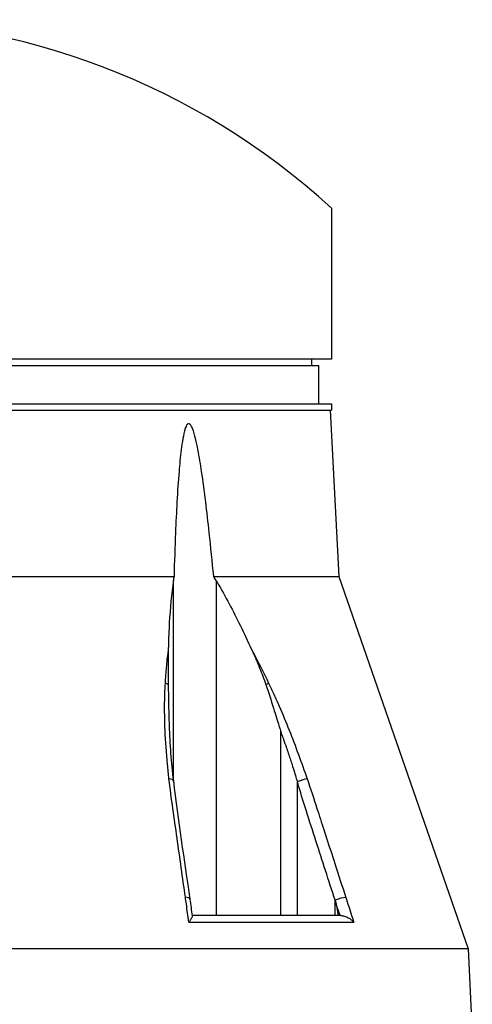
# Model space of a CAD drawing. Header units: millimetres. Extents: x 0 to 5219, y 0 to 2970.
# Tile 61 of 237: x 2772 to 2913, y 239 to 547. Entities that reach past the tile are written whole.
import ezdxf

# ---------------------------------------------------------------- set-up
doc = ezdxf.new("R2010")
doc.units = ezdxf.units.MM
doc.header["$LTSCALE"] = 0.2
doc.layers.add('12_Before Rev.Num.', color=5, linetype='Continuous')

# ---------------------------------------------------------------- blocks, each defined once
blk = doc.blocks.new('A$Cbc54de0a')
for p, q in [((152, 259.23), (152, 230.6)), ((152, 230.6), (152, 212)), ((-148, 210), (148, 210)), ((152, 212), (1, 212)), ((145.74, 212), (145.77, 210)), ((148, 198), (148, 210)), ((-152, 198), (152, 198)), ((152, 198), (152, 196)), ((-152, 196), (152, 196)), ((151.58, 196), (154.3, 144.05)), ((35.6, 144.05), (102.73, 144.05)), ((102.52, 80.05), (102.52, 142.78)), ((115.14, 144.05), (154.3, 144.05)), ((115.91, 142.78), (115.91, 38)), ((154.3, 144.05), (194.76, 27.57)), ((136.15, 38), (136.15, 95.52)), ((136.15, 95.52), (136.2, 95.38)), ((141.31, 38), (141.31, 79.85)), ((102.52, 70.43), (102.52, 70.44)), ((153.11, 38), (153.11, 42.81)), ((153.11, 42.81), (153.14, 42.73)), ((154.9, 38), (108.41, 38)), ((107.39, 35.98), (158.96, 35.98)), ((194.76, 27.57), (40.99, 27.57)), ((194.76, 27.57), (196.05, 1))]:
    blk.add_line(p, q)
for centre, major_axis, ratio, start_param, end_param in [((98.31, 109.72), (3, -0.16), 0.426649, 0.53658, 0.986462), ((130.07, 109.73), (2.7, 1.3), 0.052978, 5.226611, 5.67613), ((26.36, 62.84), (69.81, -179.93), 0.59226, 1.515995, 1.522138), ((99.54, 79.77), (2.98, 0.34), 0.323016, 0, 0.956975), ((142.05, 79.77), (2.84, 0.97), 0.108063, 0.576712, 1.798606), ((104.71, 42.73), (2.97, 0.42), 0.304914, 0, 0.962156), ((154.11, 42.73), (2.85, 0.92), 0.133958, 0.565348, 1.884843)]:
    blk.add_ellipse(centre, major_axis=major_axis, ratio=ratio, start_param=start_param, end_param=end_param)
for points, knots in [([(115.14, 144.05), (114.7, 148.65), (114.24, 153.21), (113.06, 164.23), (112.3, 170.64), (111.05, 179.02), (110.67, 181.38), (110, 184.86), (109.76, 186.01), (109.22, 188.22), (108.93, 189.29), (108.36, 190.71), (108.12, 191.24), (107.75, 191.63), (107.67, 191.7), (107.51, 191.79), (107.42, 191.82), (107.26, 191.82), (107.17, 191.79), (107.01, 191.7), (106.94, 191.63), (106.6, 191.24), (106.39, 190.71), (105.91, 189.29), (105.7, 188.22), (105.3, 186.01), (105.14, 184.86), (104.7, 181.38), (104.48, 179.02), (103.78, 170.64), (103.46, 164.23), (103.01, 153.21), (102.86, 148.65), (102.73, 144.05)], [-10.718091, -10.718091, -10.718091, -10.718091, -10.065889, -10.065889, -9.118131, -9.118131, -8.790101, -8.790101, -8.626085, -8.626085, -8.46207, -8.46207, -8.384853, -8.384853, -8.367475, -8.367475, -8.350096, -8.350096, -8.332718, -8.332718, -8.315339, -8.315339, -8.238122, -8.238122, -8.074107, -8.074107, -7.910092, -7.910092, -7.582061, -7.582061, -6.634304, -6.634304, -5.982102, -5.982102, -5.982102, -5.982102]), ([(102.52, 142.78), (102.45, 142.28), (102.38, 141.78), (101.75, 136.94), (101.39, 132.41), (101.05, 125.36), (100.97, 122.94), (100.93, 120.49)], [-6.981884, -6.981884, -6.981884, -6.981884, -6.895402, -6.895402, -6.139681, -6.139681, -5.753377, -5.753377, -5.753377, -5.753377]), ([(115.91, 142.78), (116.21, 142.28), (116.5, 141.78), (119.28, 136.94), (121.64, 132.41), (125.08, 125.35), (126.22, 122.93), (127.34, 120.47)], [10.325467, 10.325467, 10.325467, 10.325467, 10.411949, 10.411949, 11.16767, 11.16767, 11.554513, 11.554513, 11.554513, 11.554513]), ([(100.02, 110.7), (100.13, 112.35), (100.25, 114), (100.4, 115.63), (100.55, 117.26), (100.72, 118.88), (100.93, 120.49)], [0.0000001, 0.0000001, 0.0000001, 0.0000001, 0.4998762, 0.4998762, 0.4998762, 1, 1, 1, 1]), ([(100.93, 120.49), (100.9, 118.82), (100.89, 117.1), (100.89, 113.73), (100.9, 111.95), (100.92, 110.24)], [0.0000001, 0.0000001, 0.0000001, 0.0000001, 0.2752078, 0.2752078, 0.5481086, 0.5481086, 0.5481086, 0.5481086]), ([(127.34, 120.47), (128.11, 118.81), (128.84, 117.1), (130.2, 113.71), (130.87, 111.96), (131.46, 110.25)], [-0.5428141, -0.5428141, -0.5428141, -0.5428141, -0.2712743, -0.2712743, -0.0000005, -0.0000005, -0.0000005, -0.0000005]), ([(100.7, 85.23), (100.36, 88.83), (100.1, 92.41), (99.95, 95.97), (99.84, 98.49), (99.79, 100.99), (99.8, 103.48), (99.8, 104.73), (99.82, 105.97), (99.86, 107.2), (99.9, 108.37), (99.95, 109.54), (100.02, 110.7)], [0.1474984, 0.1474984, 0.1474984, 0.1474984, 0.5029061, 0.5029061, 0.5029061, 0.7545439, 0.7545439, 0.7545439, 0.880419, 0.880419, 0.880419, 1, 1, 1, 1]), ([(100.92, 110.24), (100.95, 107.86), (101, 105.34), (101.11, 100.63), (101.16, 98.77), (101.21, 97.35), (101.21, 97.35), (101.21, 97.34)], [0.0000034, 0.0000034, 0.0000034, 0.0000034, 0.3784633, 0.3784633, 0.7287578, 0.7287578, 0.7301554, 0.7301554, 0.7301554, 0.7301554]), ([(131.46, 110.25), (132.29, 107.87), (133.1, 105.34), (134.55, 100.64), (135.1, 98.77), (135.66, 97), (135.77, 96.63), (135.97, 96.02), (136.06, 95.77), (136.15, 95.52)], [-0.564167, -0.564167, -0.564167, -0.564167, -0.3214401, -0.3214401, -0.0963924, -0.0963924, -0.0393276, -0.0393276, 0, 0, 0, 0]), ([(132.33, 110.72), (132.89, 109.55), (133.44, 108.38), (133.98, 107.21), (134.54, 105.98), (135.09, 104.74), (135.63, 103.49), (136.71, 101), (137.75, 98.5), (138.75, 95.98), (140.75, 90.94), (142.62, 85.85), (144.37, 80.75)], [0, 0, 0, 0, 0.1198764, 0.1198764, 0.1198764, 0.2457207, 0.2457207, 0.2457207, 0.4972901, 0.4972901, 0.4972901, 1, 1, 1, 1]), ([(136.59, 94.26), (136.67, 94.05), (136.76, 93.79), (136.86, 93.5), (136.96, 93.2), (137.06, 92.92), (137.22, 92.47), (137.37, 92.03), (137.5, 91.65), (137.6, 91.35), (137.65, 91.2), (137.7, 91.07), (137.74, 90.96), (137.78, 90.85), (137.78, 90.83), (137.83, 90.68), (138.05, 90.05), (138.25, 89.43), (138.45, 88.83), (138.55, 88.53), (138.65, 88.24), (138.75, 87.94), (138.85, 87.65), (138.96, 87.3), (139.03, 87.08), (139.18, 86.63), (139.35, 86.11), (139.54, 85.51), (139.74, 84.9), (139.93, 84.3), (140.19, 83.47), (140.71, 81.8), (141.08, 80.59), (141.31, 79.85)], [0.0000001, 0.0000001, 0.0000001, 0.0000001, 0.0625, 0.0625, 0.0625, 0.125, 0.125, 0.125, 0.1875, 0.1875, 0.1875, 0.21875, 0.21875, 0.21875, 0.25, 0.25, 0.25, 0.375, 0.375, 0.375, 0.4375, 0.4375, 0.4375, 0.5, 0.5, 0.5, 0.625, 0.625, 0.625, 0.75, 0.75, 0.75, 1, 1, 1, 1]), ([(106.3, 43.71), (105.43, 49.89), (104.56, 56.07), (103.68, 62.24), (103.25, 65.33), (102.81, 68.41), (102.37, 71.5), (101.94, 74.59), (101.51, 77.67), (101.16, 80.75)], [0, 0, 0, 0, 0.499995, 0.499995, 0.499995, 0.749992, 0.749992, 0.749992, 1, 1, 1, 1]), ([(144.37, 80.75), (145.43, 77.68), (146.45, 74.59), (147.45, 71.5), (148.16, 69.29), (148.88, 67.09), (149.6, 64.88), (149.88, 64), (150.17, 63.12), (150.45, 62.24), (151.31, 59.59), (152.17, 56.94), (153.03, 54.3), (154.17, 50.77), (155.31, 47.24), (156.46, 43.71)], [0, 0, 0, 0, 0.250019, 0.250019, 0.250019, 0.428779, 0.428779, 0.428779, 0.500005, 0.500005, 0.500005, 0.71439, 0.71439, 0.71439, 1, 1, 1, 1]), ([(153.11, 42.81), (151.12, 48.98), (149.13, 55.16), (147.13, 61.33), (146.13, 64.42), (145.12, 67.52), (144.14, 70.62), (143.33, 73.17), (142.56, 75.72), (141.79, 78.27), (141.63, 78.79), (141.47, 79.32), (141.31, 79.85)], [0.0000011, 0.0000011, 0.0000011, 0.0000011, 0.5, 0.5, 0.5, 0.7507455, 0.7507455, 0.7507455, 0.9572706, 0.9572706, 0.9572706, 1, 1, 1, 1]), ([(107.39, 35.98), (107.13, 37.87), (106.86, 39.76), (106.59, 41.64), (106.5, 42.33), (106.4, 43.02), (106.3, 43.71)], [0, 0, 0, 0, 0.731799, 0.731799, 0.731799, 1, 1, 1, 1]), ([(156.46, 43.71), (157.07, 41.83), (157.68, 39.94), (158.29, 38.06), (158.51, 37.37), (158.74, 36.68), (158.96, 35.98)], [0, 0, 0, 0, 0.731803, 0.731803, 0.731803, 1, 1, 1, 1]), ([(153.14, 42.73), (153.23, 42.44), (153.32, 42.15), (153.53, 41.27), (153.62, 40.81), (153.82, 39.62), (153.95, 38.76), (154.05, 38)], [0.000001, 0.000001, 0.000001, 0.000001, 0.0451519, 0.0451519, 0.0881435, 0.0881435, 0.1659875, 0.1659875, 0.1659875, 0.1659875]), ([(108.43, 37.88), (108.43, 37.87), (108.43, 37.85), (108.43, 37.71), (108.37, 37.55), (108.18, 37.16), (108.06, 36.95), (107.76, 36.49), (107.59, 36.25), (107.4, 35.99), (107.4, 35.99), (107.39, 35.98)], [0.0467182, 0.0467182, 0.0467182, 0.0467182, 0.0570155, 0.0570155, 0.1206062, 0.1206062, 0.1807381, 0.1807381, 0.239696, 0.239696, 0.2404159, 0.2404159, 0.2404159, 0.2404159]), ([(154.9, 38), (155.27, 38), (155.65, 37.94), (156.42, 37.71), (156.82, 37.55), (157.53, 37.16), (157.86, 36.95), (158.45, 36.49), (158.71, 36.25), (158.95, 35.99), (158.96, 35.99), (158.96, 35.98)], [-0.2418038, -0.2418038, -0.2418038, -0.2418038, -0.1842877, -0.1842877, -0.1201376, -0.1201376, -0.0594766, -0.0594766, 0, 0, 0.0007263, 0.0007263, 0.0007263, 0.0007263])]:
    blk.add_open_spline(points, degree=3, knots=knots)
for points in [[(102.73, 144.05), (102.65, 143.63), (102.58, 143.21), (102.52, 142.78)], [(115.91, 142.78), (115.66, 143.21), (115.4, 143.63), (115.14, 144.05)], [(127.34, 120.47), (129.09, 117.28), (130.74, 114.02), (132.33, 110.72)], [(101.21, 97.34), (101.39, 91.65), (101.85, 85.89), (102.52, 80.11)], [(101.16, 80.75), (100.99, 82.25), (100.84, 83.74), (100.7, 85.23)], [(102.52, 80.11), (103.93, 67.84), (105.93, 55.48), (107.68, 43.15)], [(107.68, 43.15), (107.93, 41.4), (108.18, 39.64), (108.43, 37.88)], [(154.67, 38), (154.16, 39.58), (153.65, 41.15), (153.14, 42.73)]]:
    blk.add_open_spline(points, degree=3)
at = {"layer": '12_Before Rev.Num.'}
blk.add_arc((0, 92.47), 225.64, 47.651, 132.349, dxfattribs=at)

msp = doc.modelspace()

# ---------------------------------------------------------------- block references
msp.add_blockref('A$Cbc54de0a', (2717.4, 228.867))

doc.saveas('drawing.dxf')
